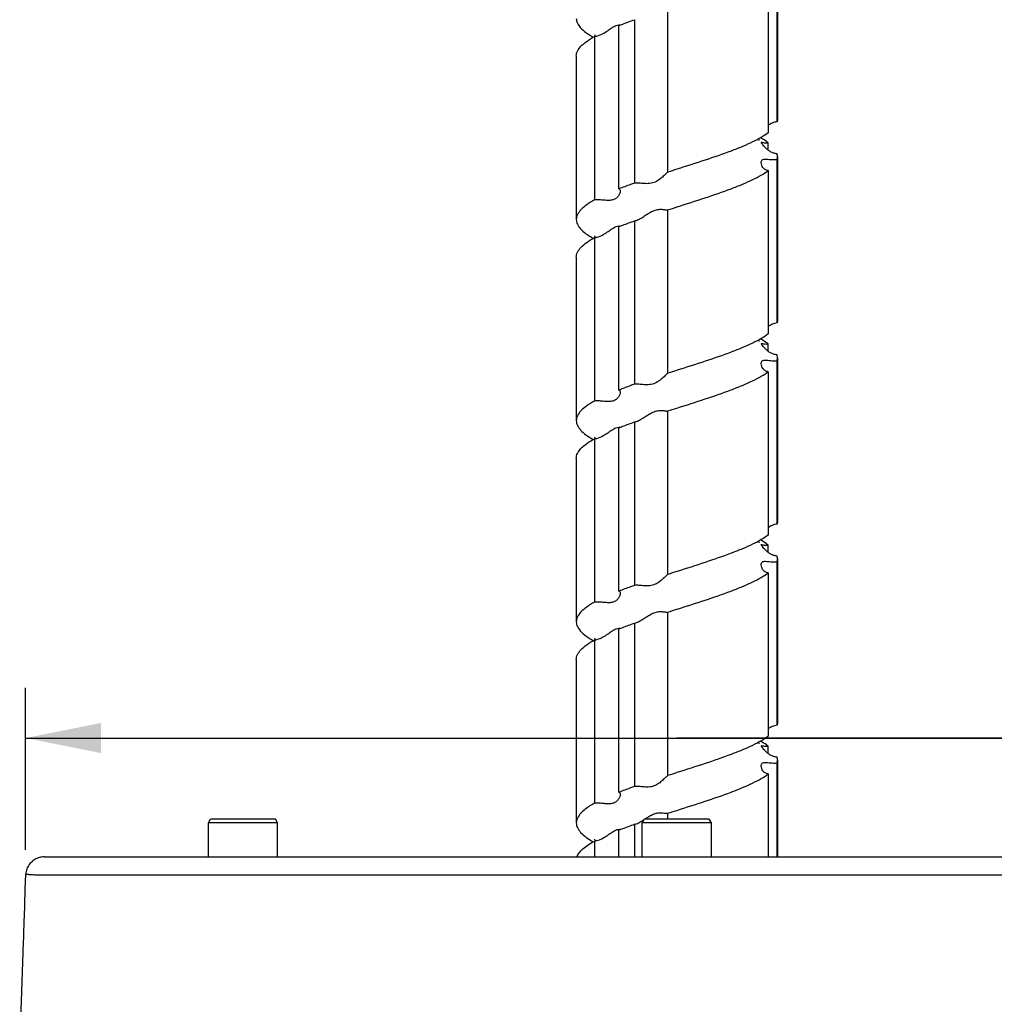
# Model space of a CAD drawing. Header units: millimetres. Extents: x 16 to 3344, y 34 to 2360.
# Tile 49 of 127: x 2648 to 2725, y 920 to 998. Entities that reach past the tile are written whole.
import ezdxf

# ---------------------------------------------------------------- set-up
doc = ezdxf.new("R2010")
doc.units = ezdxf.units.MM
doc.header["$LTSCALE"] = 185.02
doc.layers.get('0').update_dxf_attribs({"linetype": 'CONTINUOUS'})
for name, color, linetype in [('RIGHT_VIEW_VBL7', 7, 'CONTINUOUS'), ('SCREW_ASM_PBL12', 7, 'CONTINUOUS'), ('TOP_ASM_PBL11', 7, 'CONTINUOUS')]:
    doc.layers.add(name, color=color, linetype=linetype)
doc.styles.get("Standard").update_dxf_attribs({"font": 'malgun.ttf'})
doc.dimstyles.new('DIMSTYLE_1', dxfattribs={"dimtxt": 16, "dimasz": 6, "dimexe": 1, "dimexo": 0.5, "dimgap": 1, "dimtad": 1, "dimdsep": 46, "dimtxsty": 'Standard', "dimblk": '_FILLED', "dimblk1": '_FILLED', "dimblk2": '_FILLED', "dimcen": 0.09, "dimclrt": 134, "dimazin": 2, "dimtp": 0.3, "dimtm": 0.3, "dimtfac": 1, "dimtofl": 0, "dimtmove": 0, "dimatfit": 3, "dimldrblk": '_FILLED', "dimfxl": 1, "dimtolj": 1, "dimarcsym": 0})

# ---------------------------------------------------------------- blocks, each defined once
blk = doc.blocks.new('_FILLED')
at = {"color": 0, "linetype": 'ByBlock'}
blk.add_solid([(0, 0), (-1, 0.2), (-1, -0.2)], dxfattribs=at)
blk = doc.blocks.new('*D30')
at = {"color": 134, "transparency": 16777216}
for p, q in [((2235.225, 900.22), (2235.225, 913.119)), ((2338.805, 900.22), (2338.805, 913.119)), ((2235.225, 909.119), (2287.015, 909.119)), ((2338.805, 909.119), (2287.015, 909.119)), ((2287.015, 909.119), (2544.776, 909.119))]:
    blk.add_line(p, q, dxfattribs=at)
at = {"color": 134, "transparency": 16777216, "xscale": 6, "yscale": 6, "zscale": 6}
for p, rotation in [((2235.225, 909.119), 180.0000052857), ((2338.805, 909.119), 5.285700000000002e-06)]:
    blk.add_blockref('_FILLED', p, dxfattribs=dict(at, rotation=rotation))
at = {"color": 134, "transparency": 16777216, "insert": (2478.583, 929.119), "char_height": 16, "width": 66.19259, "attachment_point": 1, "line_spacing_factor": 0.9}
blk.add_mtext('103.58', dxfattribs=at)
blk = doc.blocks.new('SCREW_ASM_PBL12', base_point=(2287.023, 1037.768))
at = {"layer": 'SCREW_ASM_PBL12', "color": 7}
for p, q in [((2295.015, 971.368), (2295.015, 958.368)), ((2294.983, 958.138), (2294.983, 971.138)), ((2294.275, 970.264), (2294.275, 957.264)), ((2286.295, 954.138), (2286.295, 967.138)), ((2282.408, 952.805), (2282.408, 965.805)), ((2283.655, 966.264), (2283.655, 953.264)), ((2280.475, 964.93), (2280.475, 951.93)), ((2279.015, 963.368), (2279.015, 950.368)), ((2294.275, 955.89), (2294.275, 956.472)), ((2294.983, 942.138), (2294.983, 955.138)), ((2295.015, 955.368), (2295.015, 942.368)), ((2287.015, 954.368), (2287.004, 954.364)), ((2294.275, 954.264), (2294.275, 941.264)), ((2286.288, 951.135), (2286.295, 951.138)), ((2286.295, 938.138), (2286.295, 951.138)), ((2287.015, 951.368), (2287.026, 951.371)), ((2283.654, 950.264), (2283.654, 937.264)), ((2282.408, 936.805), (2282.408, 949.805)), ((2280.475, 948.93), (2280.475, 935.93)), ((2280.509, 948.942), (2280.51, 948.935)), ((2279.015, 947.368), (2279.015, 934.368)), ((2294.275, 939.889), (2294.275, 940.472)), ((2294.983, 926.138), (2294.983, 939.138)), ((2295.015, 939.368), (2295.015, 926.368)), ((2287.027, 938.372), (2287.015, 938.368)), ((2294.275, 938.264), (2294.275, 925.264)), ((2287.003, 935.364), (2287.015, 935.368)), ((2286.288, 935.135), (2286.295, 935.138)), ((2286.295, 922.138), (2286.295, 935.138)), ((2282.408, 920.805), (2282.408, 933.805)), ((2283.655, 934.264), (2283.655, 921.264)), ((2280.475, 932.93), (2280.475, 919.93)), ((2280.51, 932.937), (2280.51, 932.935)), ((2279.015, 931.368), (2279.015, 918.368)), ((2294.275, 923.89), (2294.275, 924.472)), ((2294.983, 910.138), (2294.983, 923.138)), ((2295.015, 923.368), (2295.015, 910.368)), ((2287.015, 922.368), (2287.005, 922.364)), ((2294.275, 922.264), (2294.275, 909.264)), ((2286.288, 919.135), (2286.295, 919.138)), ((2286.295, 906.138), (2286.295, 919.138)), ((2287.015, 919.368), (2287.025, 919.371)), ((2283.654, 918.264), (2283.654, 905.264)), ((2282.408, 904.805), (2282.408, 917.805)), ((2280.475, 916.93), (2280.475, 903.93)), ((2280.502, 916.98), (2280.509, 916.935)), ((2279.015, 915.368), (2279.015, 902.368)), ((2294.275, 907.89), (2294.275, 908.472)), ((2294.983, 899.668), (2294.983, 907.138)), ((2295.015, 907.368), (2295.015, 899.668)), ((2287.018, 906.369), (2287.015, 906.368)), ((2294.275, 906.264), (2294.275, 899.668)), ((2286.288, 903.135), (2286.295, 903.138)), ((2286.295, 902.668), (2286.295, 903.138)), ((2287.012, 903.367), (2287.015, 903.368)), ((2282.408, 899.668), (2282.408, 901.805)), ((2283.654, 902.264), (2283.654, 899.668)), ((2280.475, 900.93), (2280.475, 899.668)), ((2280.505, 900.971), (2280.509, 900.935))]:
    blk.add_line(p, q, dxfattribs=at)
for points in [[(2280.472, 965.065), (2280.47, 965.068), (2280.474, 965.061), (2280.488, 965.03), (2280.503, 964.979), (2280.508, 964.935)], [(2293.567, 956.657), (2293.569, 956.654), (2293.564, 956.662), (2293.55, 956.694), (2293.533, 956.749), (2293.526, 956.789)], [(2280.473, 949.063), (2280.469, 949.068), (2280.471, 949.065), (2280.483, 949.041), (2280.498, 948.998), (2280.509, 948.942)], [(2293.563, 940.662), (2293.566, 940.658), (2293.562, 940.665), (2293.548, 940.696), (2293.531, 940.752), (2293.525, 940.789)], [(2280.476, 933.059), (2280.472, 933.065), (2280.473, 933.063), (2280.485, 933.039), (2280.499, 932.995), (2280.51, 932.937)], [(2293.567, 924.658), (2293.568, 924.656), (2293.562, 924.668), (2293.548, 924.7), (2293.531, 924.756), (2293.525, 924.789)], [(2280.47, 917.067), (2280.468, 917.07), (2280.473, 917.063), (2280.486, 917.031), (2280.502, 916.98)], [(2293.565, 908.658), (2293.567, 908.656), (2293.562, 908.664), (2293.549, 908.696), (2293.532, 908.751), (2293.526, 908.789)], [(2280.473, 901.063), (2280.471, 901.066), (2280.477, 901.055), (2280.491, 901.022), (2280.505, 900.971)]]:
    blk.add_lwpolyline(points, dxfattribs=at)
for centre, radius, start, end in [((2282.395, 965.552), 0.296, 82.9552, 86.78607), ((2282.393, 949.55), 0.298, 83.05503, 86.58255), ((2282.391, 933.497), 0.351, 86.7726, 90.56495), ((2282.394, 933.549), 0.298, 83.11062, 86.7723), ((2282.394, 917.554), 0.295, 82.7966, 86.62949), ((2282.391, 901.498), 0.35, 86.66478, 90.41679), ((2282.394, 901.55), 0.298, 82.93142, 86.66763)]:
    blk.add_arc(centre, radius, start, end, dxfattribs=at)
for points, knots in [([(2279.015, 966.368), (2279.015, 966.239), (2279.087, 965.958), (2279.371, 965.577), (2279.808, 965.206), (2280.163, 964.982), (2280.363, 964.868)], [0, 0, 0, 0, 0.183602, 0.400649, 0.670488, 1, 1, 1, 1]), ([(2281.165, 965.174), (2281.295, 965.247), (2281.536, 965.405), (2281.864, 965.638), (2282.147, 965.804), (2282.337, 965.852), (2282.411, 965.848)], [0, 0, 0, 0, 0.312459, 0.603163, 0.844109, 1, 1, 1, 1]), ([(2282.408, 965.805), (2282.507, 965.844), (2282.921, 966.002), (2283.337, 966.153), (2283.655, 966.264)], [0, 0, 0, 0, 0.241196, 1, 1, 1, 1]), ([(2282.431, 965.846), (2282.436, 965.845), (2282.453, 965.842), (2282.471, 965.838), (2282.482, 965.833)], [0, 0, 0, 0, 0.296525, 1, 1, 1, 1]), ([(2280.475, 964.93), (2280.534, 964.936), (2280.777, 964.978), (2281.003, 965.083), (2281.165, 965.174)], [0, 0, 0, 0, 0.243213, 1, 1, 1, 1]), ([(2279.015, 963.368), (2279.015, 963.502), (2279.094, 963.797), (2279.403, 964.193), (2279.876, 964.579), (2280.259, 964.811), (2280.475, 964.93)], [0, 0, 0, 0, 0.180703, 0.396722, 0.66771, 1, 1, 1, 1]), ([(2294.982, 958.138), (2294.849, 958.127), (2294.594, 958.058), (2294.372, 957.921), (2294.274, 957.845)], [0, 0, 0, 0, 0.520288, 1, 1, 1, 1]), ([(2295.015, 958.368), (2295.015, 958.31), (2295.007, 958.232), (2294.988, 958.157), (2294.983, 958.138)], [0, 0, 0, 0, 0.745474, 1, 1, 1, 1]), ([(2294.275, 957.264), (2294.1, 957.131), (2293.697, 956.873), (2293.012, 956.516), (2292.207, 956.159), (2290.95, 955.664), (2289.207, 955.066), (2287.764, 954.606), (2287.015, 954.368)], [0, 0, 0, 0, 0.08389, 0.182653, 0.295359, 0.420435, 0.699328, 1, 1, 1, 1]), ([(2294.275, 956.472), (2294.23, 956.505), (2294.034, 956.648), (2293.828, 956.775), (2293.667, 956.868)], [0, 0, 0, 0, 0.231809, 1, 1, 1, 1]), ([(2293.725, 956.506), (2293.725, 956.518), (2293.772, 956.51), (2293.81, 956.5), (2293.908, 956.479), (2294.06, 956.46), (2294.198, 956.464), (2294.275, 956.471)], [0, 0, 0, 0, 0.066828, 0.150561, 0.265865, 0.581844, 1, 1, 1, 1]), ([(2294.983, 955.597), (2294.889, 955.605), (2294.709, 955.643), (2294.466, 955.754), (2294.259, 955.895), (2294.086, 956.049), (2293.945, 956.201), (2293.848, 956.32), (2293.787, 956.402), (2293.755, 956.447), (2293.735, 956.48), (2293.725, 956.499), (2293.725, 956.506)], [0, 0, 0, 0, 0.174588, 0.340361, 0.496147, 0.640971, 0.772065, 0.883021, 0.927567, 0.962594, 0.986785, 1, 1, 1, 1]), ([(2295.015, 955.368), (2295.015, 955.425), (2295.007, 955.503), (2294.988, 955.578), (2294.983, 955.597)], [0, 0, 0, 0, 0.745451, 1, 1, 1, 1]), ([(2293.725, 954.893), (2293.725, 954.936), (2293.734, 955.018), (2293.826, 955.173), (2294.045, 955.188), (2294.263, 955.166), (2294.57, 955.133), (2294.814, 955.125), (2294.982, 955.138)], [0, 0, 0, 0, 0.09024, 0.170112, 0.356886, 0.489825, 0.644944, 1, 1, 1, 1]), ([(2294.275, 954.264), (2294.188, 954.273), (2294.025, 954.325), (2293.849, 954.492), (2293.75, 954.688), (2293.725, 954.827), (2293.725, 954.893)], [0, 0, 0, 0, 0.288478, 0.543488, 0.781036, 1, 1, 1, 1]), ([(2294.983, 955.138), (2294.988, 955.157), (2295.007, 955.232), (2295.015, 955.31), (2295.015, 955.368)], [0, 0, 0, 0, 0.254526, 1, 1, 1, 1]), ([(2286.295, 954.138), (2286.275, 954.129), (2286.231, 954.089), (2286.153, 954.017), (2286.053, 953.919), (2285.934, 953.806), (2285.798, 953.685), (2285.591, 953.518), (2285.352, 953.368), (2285.079, 953.269), (2284.783, 953.212), (2284.416, 953.219), (2284.019, 953.264), (2283.766, 953.278), (2283.655, 953.264)], [0, 0, 0, 0, 0.022447, 0.059948, 0.108628, 0.165293, 0.227721, 0.294463, 0.437473, 0.513012, 0.59027, 0.743818, 0.884869, 1, 1, 1, 1]), ([(2287.026, 951.371), (2287.774, 951.609), (2289.215, 952.068), (2290.956, 952.666), (2292.21, 953.16), (2293.014, 953.517), (2293.698, 953.873), (2294.1, 954.131), (2294.275, 954.264)], [0, 0, 0, 0, 0.300706, 0.579577, 0.704637, 0.817333, 0.916095, 1, 1, 1, 1]), ([(2283.655, 953.264), (2283.547, 953.226), (2283.129, 953.078), (2282.714, 952.924), (2282.408, 952.805)], [0, 0, 0, 0, 0.258379, 1, 1, 1, 1]), ([(2282.505, 952.645), (2282.505, 952.581), (2282.47, 952.44), (2282.365, 952.237), (2282.188, 952.04), (2281.92, 951.905), (2281.588, 951.876), (2281.227, 951.904), (2280.853, 951.938), (2280.599, 951.941), (2280.475, 951.93)], [0, 0, 0, 0, 0.079135, 0.174763, 0.281392, 0.399538, 0.535629, 0.687726, 0.846018, 1, 1, 1, 1]), ([(2282.408, 952.805), (2282.423, 952.801), (2282.453, 952.788), (2282.497, 952.735), (2282.505, 952.681), (2282.505, 952.645)], [0, 0, 0, 0, 0.236278, 0.465735, 1, 1, 1, 1]), ([(2280.475, 951.93), (2280.259, 951.811), (2279.876, 951.579), (2279.403, 951.193), (2279.095, 950.797), (2279.015, 950.502), (2279.015, 950.368)], [0, 0, 0, 0, 0.332269, 0.603266, 0.81935, 1, 1, 1, 1]), ([(2283.807, 950.302), (2283.92, 950.343), (2284.145, 950.463), (2284.474, 950.678), (2284.821, 950.904), (2285.185, 951.095), (2285.558, 951.188), (2285.844, 951.182), (2286.033, 951.158), (2286.141, 951.14), (2286.223, 951.13), (2286.27, 951.13), (2286.288, 951.135)], [0, 0, 0, 0, 0.132453, 0.28167, 0.437344, 0.592351, 0.736565, 0.858329, 0.908032, 0.948839, 0.979674, 1, 1, 1, 1]), ([(2279.015, 950.368), (2279.015, 950.239), (2279.087, 949.958), (2279.371, 949.576), (2279.808, 949.206), (2280.163, 948.982), (2280.363, 948.868)], [0, 0, 0, 0, 0.183561, 0.400677, 0.670513, 1, 1, 1, 1]), ([(2282.408, 949.805), (2282.507, 949.844), (2282.921, 950.002), (2283.337, 950.152), (2283.654, 950.264)], [0, 0, 0, 0, 0.241195, 1, 1, 1, 1]), ([(2283.654, 950.264), (2283.667, 950.265), (2283.719, 950.274), (2283.769, 950.289), (2283.807, 950.302)], [0, 0, 0, 0, 0.233209, 1, 1, 1, 1]), ([(2281.166, 949.175), (2281.296, 949.248), (2281.537, 949.406), (2281.864, 949.639), (2282.147, 949.806), (2282.337, 949.852), (2282.411, 949.848)], [0, 0, 0, 0, 0.312469, 0.603196, 0.844127, 1, 1, 1, 1]), ([(2282.43, 949.846), (2282.435, 949.846), (2282.453, 949.843), (2282.47, 949.838), (2282.482, 949.833)], [0, 0, 0, 0, 0.297207, 1, 1, 1, 1]), ([(2279.015, 947.368), (2279.015, 947.502), (2279.095, 947.797), (2279.403, 948.193), (2279.876, 948.579), (2280.259, 948.811), (2280.475, 948.93)], [0, 0, 0, 0, 0.180651, 0.396735, 0.667732, 1, 1, 1, 1]), ([(2280.475, 948.93), (2280.534, 948.935), (2280.777, 948.978), (2281.004, 949.084), (2281.166, 949.175)], [0, 0, 0, 0, 0.243214, 1, 1, 1, 1]), ([(2295.015, 942.368), (2295.015, 942.31), (2295.007, 942.232), (2294.988, 942.157), (2294.983, 942.138)], [0, 0, 0, 0, 0.745458, 1, 1, 1, 1]), ([(2294.982, 942.138), (2294.849, 942.127), (2294.594, 942.057), (2294.373, 941.92), (2294.274, 941.845)], [0, 0, 0, 0, 0.520263, 1, 1, 1, 1]), ([(2294.275, 941.264), (2294.1, 941.131), (2293.698, 940.873), (2293.014, 940.517), (2292.211, 940.161), (2290.956, 939.666), (2289.216, 939.068), (2287.775, 938.61), (2287.027, 938.372)], [0, 0, 0, 0, 0.08391, 0.182676, 0.295366, 0.420423, 0.699292, 1, 1, 1, 1]), ([(2294.275, 940.472), (2294.23, 940.505), (2294.034, 940.648), (2293.828, 940.775), (2293.667, 940.868)], [0, 0, 0, 0, 0.231829, 1, 1, 1, 1]), ([(2293.725, 940.506), (2293.725, 940.518), (2293.772, 940.511), (2293.81, 940.501), (2293.908, 940.48), (2294.06, 940.46), (2294.198, 940.464), (2294.275, 940.472)], [0, 0, 0, 0, 0.066897, 0.150612, 0.265915, 0.581891, 1, 1, 1, 1]), ([(2294.982, 939.597), (2294.889, 939.605), (2294.709, 939.643), (2294.466, 939.754), (2294.259, 939.895), (2294.086, 940.048), (2293.945, 940.2), (2293.848, 940.32), (2293.787, 940.402), (2293.755, 940.447), (2293.735, 940.48), (2293.725, 940.499), (2293.725, 940.506)], [0, 0, 0, 0, 0.174539, 0.340252, 0.495964, 0.640705, 0.771734, 0.88269, 0.927279, 0.962381, 0.986673, 1, 1, 1, 1]), ([(2293.725, 938.892), (2293.725, 938.935), (2293.734, 939.017), (2293.826, 939.172), (2294.044, 939.188), (2294.263, 939.166), (2294.57, 939.133), (2294.814, 939.125), (2294.983, 939.138)], [0, 0, 0, 0, 0.090263, 0.170265, 0.357066, 0.489959, 0.645035, 1, 1, 1, 1]), ([(2295.015, 939.368), (2295.015, 939.425), (2295.007, 939.503), (2294.988, 939.578), (2294.983, 939.597)], [0, 0, 0, 0, 0.745488, 1, 1, 1, 1]), ([(2294.983, 939.138), (2294.988, 939.157), (2295.007, 939.232), (2295.015, 939.31), (2295.015, 939.368)], [0, 0, 0, 0, 0.254525, 1, 1, 1, 1]), ([(2294.275, 938.264), (2294.188, 938.273), (2294.025, 938.325), (2293.849, 938.492), (2293.75, 938.687), (2293.725, 938.826), (2293.725, 938.892)], [0, 0, 0, 0, 0.288603, 0.543615, 0.781065, 1, 1, 1, 1]), ([(2286.295, 938.138), (2286.275, 938.128), (2286.231, 938.089), (2286.153, 938.017), (2286.053, 937.919), (2285.934, 937.806), (2285.798, 937.685), (2285.591, 937.518), (2285.352, 937.369), (2285.078, 937.27), (2284.783, 937.213), (2284.416, 937.22), (2284.019, 937.264), (2283.766, 937.278), (2283.654, 937.264)], [0, 0, 0, 0, 0.022472, 0.059981, 0.108657, 0.165311, 0.227726, 0.294459, 0.437469, 0.513015, 0.59028, 0.743832, 0.884878, 1, 1, 1, 1]), ([(2287.015, 935.368), (2287.764, 935.606), (2289.208, 936.065), (2290.95, 936.664), (2292.207, 937.159), (2293.012, 937.516), (2293.697, 937.873), (2294.1, 938.131), (2294.275, 938.264)], [0, 0, 0, 0, 0.30067, 0.579564, 0.704638, 0.817339, 0.916106, 1, 1, 1, 1]), ([(2283.654, 937.264), (2283.546, 937.226), (2283.129, 937.078), (2282.714, 936.924), (2282.408, 936.805)], [0, 0, 0, 0, 0.258378, 1, 1, 1, 1]), ([(2282.408, 936.805), (2282.423, 936.801), (2282.453, 936.788), (2282.497, 936.735), (2282.505, 936.681), (2282.505, 936.645)], [0, 0, 0, 0, 0.236379, 0.465893, 1, 1, 1, 1]), ([(2282.505, 936.645), (2282.505, 936.581), (2282.47, 936.44), (2282.364, 936.237), (2282.188, 936.041), (2281.92, 935.906), (2281.588, 935.876), (2281.227, 935.904), (2280.853, 935.938), (2280.599, 935.941), (2280.475, 935.93)], [0, 0, 0, 0, 0.079072, 0.174622, 0.281212, 0.399402, 0.535541, 0.68767, 0.845991, 1, 1, 1, 1]), ([(2280.475, 935.93), (2280.259, 935.811), (2279.876, 935.579), (2279.403, 935.193), (2279.094, 934.797), (2279.015, 934.502), (2279.015, 934.368)], [0, 0, 0, 0, 0.332282, 0.603241, 0.819276, 1, 1, 1, 1]), ([(2283.807, 934.302), (2283.919, 934.343), (2284.144, 934.463), (2284.474, 934.677), (2284.821, 934.903), (2285.185, 935.094), (2285.558, 935.187), (2285.844, 935.182), (2286.033, 935.157), (2286.142, 935.14), (2286.223, 935.13), (2286.27, 935.13), (2286.288, 935.135)], [0, 0, 0, 0, 0.132441, 0.281672, 0.437377, 0.592416, 0.736655, 0.858417, 0.908106, 0.948894, 0.979704, 1, 1, 1, 1]), ([(2279.015, 934.368), (2279.015, 934.239), (2279.087, 933.958), (2279.371, 933.577), (2279.808, 933.206), (2280.163, 932.982), (2280.363, 932.868)], [0, 0, 0, 0, 0.18356, 0.400617, 0.670491, 1, 1, 1, 1]), ([(2281.164, 933.174), (2281.29, 933.245), (2281.523, 933.397), (2281.844, 933.624), (2282.123, 933.792), (2282.311, 933.847), (2282.388, 933.848)], [0, 0, 0, 0, 0.306809, 0.593695, 0.836018, 1, 1, 1, 1]), ([(2282.408, 933.805), (2282.507, 933.844), (2282.921, 934.002), (2283.337, 934.153), (2283.655, 934.264)], [0, 0, 0, 0, 0.241194, 1, 1, 1, 1]), ([(2282.43, 933.846), (2282.435, 933.845), (2282.453, 933.842), (2282.47, 933.838), (2282.482, 933.833)], [0, 0, 0, 0, 0.29652, 1, 1, 1, 1]), ([(2283.655, 934.264), (2283.667, 934.265), (2283.718, 934.274), (2283.769, 934.289), (2283.807, 934.302)], [0, 0, 0, 0, 0.233262, 1, 1, 1, 1]), ([(2279.015, 931.368), (2279.015, 931.502), (2279.094, 931.797), (2279.403, 932.193), (2279.876, 932.579), (2280.259, 932.811), (2280.475, 932.93)], [0, 0, 0, 0, 0.180723, 0.396758, 0.667716, 1, 1, 1, 1]), ([(2280.475, 932.93), (2280.534, 932.935), (2280.776, 932.978), (2281.003, 933.083), (2281.164, 933.174)], [0, 0, 0, 0, 0.243209, 1, 1, 1, 1]), ([(2294.983, 926.138), (2294.849, 926.127), (2294.594, 926.058), (2294.372, 925.92), (2294.274, 925.845)], [0, 0, 0, 0, 0.520274, 1, 1, 1, 1]), ([(2295.015, 926.368), (2295.015, 926.31), (2295.007, 926.232), (2294.988, 926.157), (2294.983, 926.138)], [0, 0, 0, 0, 0.745453, 1, 1, 1, 1]), ([(2294.275, 925.264), (2294.1, 925.131), (2293.697, 924.873), (2293.012, 924.516), (2292.207, 924.159), (2290.95, 923.664), (2289.208, 923.066), (2287.764, 922.606), (2287.015, 922.368)], [0, 0, 0, 0, 0.083888, 0.182653, 0.29536, 0.420434, 0.699328, 1, 1, 1, 1]), ([(2294.275, 924.472), (2294.23, 924.505), (2294.034, 924.648), (2293.828, 924.775), (2293.667, 924.868)], [0, 0, 0, 0, 0.231816, 1, 1, 1, 1]), ([(2293.725, 924.506), (2293.725, 924.518), (2293.772, 924.51), (2293.81, 924.5), (2293.908, 924.479), (2294.06, 924.46), (2294.198, 924.464), (2294.275, 924.472)], [0, 0, 0, 0, 0.066785, 0.150547, 0.265869, 0.581854, 1, 1, 1, 1]), ([(2294.983, 923.597), (2294.889, 923.604), (2294.709, 923.643), (2294.466, 923.754), (2294.259, 923.895), (2294.086, 924.049), (2293.945, 924.201), (2293.848, 924.321), (2293.787, 924.402), (2293.755, 924.448), (2293.735, 924.48), (2293.725, 924.499), (2293.725, 924.506)], [0, 0, 0, 0, 0.174558, 0.340296, 0.496049, 0.640856, 0.771972, 0.882989, 0.927566, 0.962613, 0.986806, 1, 1, 1, 1]), ([(2295.015, 923.368), (2295.015, 923.425), (2295.007, 923.503), (2294.988, 923.578), (2294.983, 923.597)], [0, 0, 0, 0, 0.745447, 1, 1, 1, 1]), ([(2293.725, 922.893), (2293.725, 922.936), (2293.734, 923.018), (2293.826, 923.173), (2294.045, 923.189), (2294.263, 923.166), (2294.57, 923.133), (2294.814, 923.125), (2294.982, 923.138)], [0, 0, 0, 0, 0.090372, 0.170336, 0.35704, 0.489944, 0.645025, 1, 1, 1, 1]), ([(2294.275, 922.264), (2294.188, 922.273), (2294.025, 922.325), (2293.849, 922.492), (2293.75, 922.688), (2293.725, 922.826), (2293.725, 922.893)], [0, 0, 0, 0, 0.288423, 0.543353, 0.780878, 1, 1, 1, 1]), ([(2294.983, 923.138), (2294.988, 923.157), (2295.007, 923.232), (2295.015, 923.31), (2295.015, 923.368)], [0, 0, 0, 0, 0.254545, 1, 1, 1, 1]), ([(2286.295, 922.138), (2286.275, 922.129), (2286.231, 922.089), (2286.154, 922.017), (2286.053, 921.919), (2285.934, 921.806), (2285.798, 921.685), (2285.591, 921.518), (2285.352, 921.368), (2285.079, 921.269), (2284.783, 921.213), (2284.416, 921.22), (2284.019, 921.264), (2283.766, 921.278), (2283.655, 921.264)], [0, 0, 0, 0, 0.02246, 0.059974, 0.108663, 0.165332, 0.227759, 0.294496, 0.437489, 0.513025, 0.590282, 0.743829, 0.884875, 1, 1, 1, 1]), ([(2287.025, 919.371), (2287.773, 919.609), (2289.215, 920.068), (2290.955, 920.666), (2292.21, 921.16), (2293.013, 921.517), (2293.698, 921.873), (2294.1, 922.131), (2294.275, 922.264)], [0, 0, 0, 0, 0.300704, 0.579577, 0.704637, 0.817334, 0.9161, 1, 1, 1, 1]), ([(2283.655, 921.264), (2283.547, 921.226), (2283.129, 921.078), (2282.714, 920.924), (2282.408, 920.805)], [0, 0, 0, 0, 0.258378, 1, 1, 1, 1]), ([(2282.505, 920.644), (2282.505, 920.58), (2282.47, 920.44), (2282.365, 920.236), (2282.188, 920.04), (2281.92, 919.905), (2281.588, 919.876), (2281.227, 919.904), (2280.853, 919.938), (2280.599, 919.941), (2280.475, 919.93)], [0, 0, 0, 0, 0.079169, 0.174781, 0.281359, 0.399489, 0.535599, 0.687709, 0.846011, 1, 1, 1, 1]), ([(2282.408, 920.805), (2282.423, 920.801), (2282.453, 920.788), (2282.497, 920.735), (2282.505, 920.68), (2282.505, 920.644)], [0, 0, 0, 0, 0.236195, 0.465683, 1, 1, 1, 1]), ([(2280.475, 919.93), (2280.259, 919.811), (2279.876, 919.579), (2279.403, 919.194), (2279.135, 918.847), (2279.032, 918.569), (2279.015, 918.433), (2279.015, 918.368)], [0, 0, 0, 0, 0.331893, 0.602596, 0.818396, 0.911641, 1, 1, 1, 1]), ([(2283.808, 918.303), (2283.92, 918.343), (2284.145, 918.463), (2284.475, 918.678), (2284.821, 918.904), (2285.186, 919.095), (2285.558, 919.189), (2285.844, 919.182), (2286.034, 919.158), (2286.142, 919.141), (2286.223, 919.13), (2286.27, 919.13), (2286.288, 919.135)], [0, 0, 0, 0, 0.132487, 0.281734, 0.437434, 0.592458, 0.736673, 0.858416, 0.908103, 0.948892, 0.979704, 1, 1, 1, 1]), ([(2279.015, 918.368), (2279.015, 918.239), (2279.087, 917.958), (2279.371, 917.577), (2279.808, 917.206), (2280.163, 916.982), (2280.363, 916.868)], [0, 0, 0, 0, 0.183603, 0.40069, 0.670505, 1, 1, 1, 1]), ([(2282.408, 917.805), (2282.507, 917.844), (2282.921, 918.002), (2283.337, 918.153), (2283.654, 918.264)], [0, 0, 0, 0, 0.241196, 1, 1, 1, 1]), ([(2283.654, 918.264), (2283.667, 918.265), (2283.719, 918.274), (2283.77, 918.289), (2283.808, 918.303)], [0, 0, 0, 0, 0.233202, 1, 1, 1, 1]), ([(2281.166, 917.175), (2281.296, 917.248), (2281.537, 917.406), (2281.865, 917.639), (2282.147, 917.805), (2282.337, 917.852), (2282.411, 917.848)], [0, 0, 0, 0, 0.312497, 0.603229, 0.844173, 1, 1, 1, 1]), ([(2282.431, 917.846), (2282.436, 917.846), (2282.454, 917.843), (2282.471, 917.838), (2282.482, 917.833)], [0, 0, 0, 0, 0.29681, 1, 1, 1, 1]), ([(2279.015, 915.368), (2279.015, 915.433), (2279.032, 915.569), (2279.135, 915.847), (2279.403, 916.194), (2279.876, 916.579), (2280.259, 916.811), (2280.475, 916.93)], [0, 0, 0, 0, 0.088359, 0.181605, 0.397405, 0.668109, 1, 1, 1, 1]), ([(2280.475, 916.93), (2280.534, 916.935), (2280.777, 916.978), (2281.004, 917.084), (2281.166, 917.175)], [0, 0, 0, 0, 0.243214, 1, 1, 1, 1]), ([(2294.982, 910.138), (2294.849, 910.127), (2294.594, 910.058), (2294.373, 909.921), (2294.274, 909.845)], [0, 0, 0, 0, 0.520276, 1, 1, 1, 1]), ([(2295.015, 910.368), (2295.015, 910.31), (2295.007, 910.232), (2294.988, 910.157), (2294.983, 910.138)], [0, 0, 0, 0, 0.745499, 1, 1, 1, 1]), ([(2294.275, 909.264), (2294.1, 909.131), (2293.697, 908.873), (2293.012, 908.516), (2292.208, 908.16), (2290.952, 907.665), (2289.21, 907.066), (2287.767, 906.607), (2287.018, 906.369)], [0, 0, 0, 0, 0.0839, 0.182663, 0.295362, 0.420433, 0.699319, 1, 1, 1, 1]), ([(2294.275, 908.472), (2294.23, 908.505), (2294.034, 908.648), (2293.828, 908.775), (2293.667, 908.868)], [0, 0, 0, 0, 0.231818, 1, 1, 1, 1]), ([(2293.725, 908.506), (2293.725, 908.518), (2293.772, 908.51), (2293.81, 908.5), (2293.908, 908.479), (2294.061, 908.46), (2294.198, 908.464), (2294.275, 908.472)], [0, 0, 0, 0, 0.066895, 0.150601, 0.265891, 0.581864, 1, 1, 1, 1]), ([(2294.982, 907.597), (2294.889, 907.605), (2294.709, 907.643), (2294.466, 907.754), (2294.259, 907.895), (2294.086, 908.049), (2293.945, 908.2), (2293.848, 908.32), (2293.787, 908.401), (2293.755, 908.447), (2293.735, 908.48), (2293.725, 908.498), (2293.725, 908.506)], [0, 0, 0, 0, 0.174574, 0.340328, 0.496081, 0.640857, 0.7719, 0.882831, 0.92739, 0.962453, 0.986705, 1, 1, 1, 1]), ([(2293.725, 906.892), (2293.725, 906.935), (2293.734, 907.017), (2293.826, 907.172), (2294.045, 907.188), (2294.263, 907.166), (2294.57, 907.133), (2294.814, 907.125), (2294.983, 907.138)], [0, 0, 0, 0, 0.090195, 0.170107, 0.356931, 0.489858, 0.644966, 1, 1, 1, 1]), ([(2295.015, 907.368), (2295.015, 907.425), (2295.007, 907.503), (2294.988, 907.578), (2294.983, 907.597)], [0, 0, 0, 0, 0.745493, 1, 1, 1, 1]), ([(2294.983, 907.138), (2294.988, 907.157), (2295.007, 907.232), (2295.015, 907.31), (2295.015, 907.368)], [0, 0, 0, 0, 0.254502, 1, 1, 1, 1]), ([(2287.015, 903.368), (2287.764, 903.606), (2289.207, 904.066), (2290.95, 904.664), (2292.207, 905.159), (2293.012, 905.516), (2293.697, 905.872), (2294.1, 906.131), (2294.275, 906.264)], [0, 0, 0, 0, 0.300671, 0.579563, 0.704639, 0.817341, 0.916104, 1, 1, 1, 1]), ([(2294.275, 906.264), (2294.188, 906.273), (2294.025, 906.325), (2293.849, 906.492), (2293.75, 906.688), (2293.725, 906.826), (2293.725, 906.892)], [0, 0, 0, 0, 0.288607, 0.543663, 0.781136, 1, 1, 1, 1]), ([(2286.295, 906.138), (2286.275, 906.128), (2286.231, 906.089), (2286.153, 906.017), (2286.053, 905.919), (2285.934, 905.806), (2285.798, 905.685), (2285.591, 905.518), (2285.352, 905.369), (2285.079, 905.269), (2284.783, 905.213), (2284.416, 905.219), (2284.019, 905.264), (2283.766, 905.278), (2283.654, 905.264)], [0, 0, 0, 0, 0.022454, 0.059952, 0.108624, 0.16528, 0.227701, 0.29444, 0.437459, 0.513005, 0.590269, 0.74382, 0.884872, 1, 1, 1, 1]), ([(2283.654, 905.264), (2283.547, 905.226), (2283.129, 905.078), (2282.714, 904.924), (2282.408, 904.805)], [0, 0, 0, 0, 0.25838, 1, 1, 1, 1]), ([(2282.408, 904.805), (2282.423, 904.801), (2282.453, 904.788), (2282.497, 904.735), (2282.505, 904.681), (2282.505, 904.645)], [0, 0, 0, 0, 0.236399, 0.465869, 1, 1, 1, 1]), ([(2280.475, 903.93), (2280.259, 903.811), (2279.876, 903.579), (2279.403, 903.193), (2279.094, 902.797), (2279.015, 902.502), (2279.015, 902.368)], [0, 0, 0, 0, 0.332271, 0.603228, 0.819301, 1, 1, 1, 1]), ([(2282.505, 904.645), (2282.505, 904.581), (2282.47, 904.44), (2282.364, 904.237), (2282.188, 904.041), (2281.92, 903.905), (2281.588, 903.876), (2281.227, 903.904), (2280.853, 903.938), (2280.599, 903.941), (2280.475, 903.93)], [0, 0, 0, 0, 0.079074, 0.174654, 0.281278, 0.39947, 0.535589, 0.687702, 0.846008, 1, 1, 1, 1]), ([(2284.458, 902.667), (2284.546, 902.725), (2284.723, 902.841), (2284.996, 902.999), (2285.279, 903.121), (2285.561, 903.181), (2285.815, 903.184), (2286.021, 903.16), (2286.161, 903.137), (2286.243, 903.129), (2286.275, 903.131), (2286.288, 903.135)], [0, 0, 0, 0, 0.161778, 0.324735, 0.484104, 0.632822, 0.763804, 0.871856, 0.952013, 0.980105, 1, 1, 1, 1]), ([(2279.015, 902.368), (2279.015, 902.239), (2279.087, 901.958), (2279.371, 901.577), (2279.808, 901.206), (2280.163, 900.982), (2280.363, 900.868)], [0, 0, 0, 0, 0.183534, 0.400625, 0.670505, 1, 1, 1, 1]), ([(2283.807, 902.302), (2283.911, 902.34), (2284.122, 902.451), (2284.321, 902.578), (2284.426, 902.646)], [0, 0, 0, 0, 0.470593, 1, 1, 1, 1]), ([(2281.165, 901.175), (2281.29, 901.245), (2281.524, 901.398), (2281.844, 901.625), (2282.123, 901.793), (2282.312, 901.847), (2282.388, 901.848)], [0, 0, 0, 0, 0.306919, 0.593885, 0.836171, 1, 1, 1, 1]), ([(2282.408, 901.805), (2282.507, 901.844), (2282.921, 902.002), (2283.337, 902.152), (2283.654, 902.264)], [0, 0, 0, 0, 0.241193, 1, 1, 1, 1]), ([(2282.431, 901.846), (2282.436, 901.845), (2282.453, 901.842), (2282.47, 901.838), (2282.481, 901.833)], [0, 0, 0, 0, 0.296148, 1, 1, 1, 1]), ([(2283.654, 902.264), (2283.667, 902.265), (2283.718, 902.274), (2283.769, 902.289), (2283.807, 902.302)], [0, 0, 0, 0, 0.233262, 1, 1, 1, 1]), ([(2279.07, 899.668), (2279.112, 899.781), (2279.25, 900.013), (2279.558, 900.327), (2279.975, 900.64), (2280.297, 900.832), (2280.475, 900.93)], [0, 0, 0, 0, 0.188468, 0.413858, 0.683617, 1, 1, 1, 1]), ([(2280.475, 900.93), (2280.534, 900.935), (2280.777, 900.978), (2281.003, 901.084), (2281.165, 901.175)], [0, 0, 0, 0, 0.243207, 1, 1, 1, 1])]:
    blk.add_open_spline(points, degree=3, knots=knots, dxfattribs=at)
for points in [[(2287.004, 954.364), (2286.767, 954.289), (2286.531, 954.214), (2286.295, 954.138)], [(2286.295, 951.138), (2286.535, 951.215), (2286.775, 951.291), (2287.015, 951.368)], [(2287.015, 938.368), (2286.775, 938.291), (2286.535, 938.215), (2286.295, 938.138)], [(2286.295, 935.138), (2286.531, 935.214), (2286.767, 935.289), (2287.003, 935.364)], [(2287.005, 922.364), (2286.768, 922.289), (2286.532, 922.214), (2286.295, 922.138)], [(2286.295, 919.138), (2286.535, 919.215), (2286.775, 919.291), (2287.015, 919.368)], [(2287.015, 906.368), (2286.775, 906.291), (2286.535, 906.215), (2286.295, 906.138)], [(2286.295, 903.138), (2286.534, 903.214), (2286.773, 903.29), (2287.012, 903.367)]]:
    blk.add_open_spline(points, degree=3, dxfattribs=at)
blk = doc.blocks.new('TOP_ASM_PBL11', base_point=(2380.268, 804.993))
at = {"layer": 'TOP_ASM_PBL11', "color": 7}
for p, q in [((2249.765, 902.368), (2249.938, 902.668)), ((2249.765, 899.668), (2249.765, 902.368)), ((2255.265, 902.368), (2249.765, 902.368)), ((2255.092, 902.668), (2249.938, 902.668)), ((2255.265, 902.368), (2255.092, 902.668)), ((2255.265, 899.668), (2255.265, 902.368)), ((2284.265, 902.368), (2284.438, 902.668)), ((2284.265, 899.668), (2284.265, 902.368)), ((2289.765, 902.368), (2284.265, 902.368)), ((2289.592, 902.668), (2284.438, 902.668)), ((2289.765, 902.368), (2289.592, 902.668)), ((2289.765, 899.668), (2289.765, 902.368)), ((2236.718, 899.668), (2337.312, 899.668)), ((2235.121, 895.294), (2235.107, 894.881)), ((2235.115, 895.125), (2235.089, 894.413)), ((2235.033, 892.959), (2234.998, 892.05)), ((2234.998, 892.05), (2234.861, 888.192))]:
    blk.add_line(p, q, dxfattribs=at)
for points in [[(2236.718, 899.668), (2236.617, 899.664), (2236.516, 899.654), (2236.417, 899.637), (2236.319, 899.614), (2236.222, 899.584), (2236.128, 899.547), (2236.037, 899.504), (2235.948, 899.455), (2235.864, 899.401), (2235.783, 899.341), (2235.706, 899.275), (2235.634, 899.204), (2235.566, 899.129), (2235.504, 899.05), (2235.448, 898.966), (2235.397, 898.879), (2235.352, 898.788), (2235.313, 898.695), (2235.281, 898.6), (2235.255, 898.502), (2235.236, 898.403), (2235.224, 898.303), (2235.221, 898.263)], [(2235.196, 897.879), (2235.188, 897.752), (2235.182, 897.62), (2235.175, 897.482), (2235.17, 897.34), (2235.165, 897.193), (2235.161, 897.042), (2235.157, 896.886), (2235.154, 896.726), (2235.145, 896.222)], [(2235.221, 898.263), (2235.211, 898.115), (2235.196, 897.879)], [(2235.145, 896.222), (2235.141, 896.046), (2235.137, 895.864), (2235.132, 895.678), (2235.127, 895.487), (2235.121, 895.294)], [(2235.089, 894.413), (2235.059, 893.624), (2235.057, 893.571), (2235.046, 893.299)], [(2235.046, 893.299), (2235.044, 893.244), (2235.042, 893.188), (2235.033, 892.959)], [(2234.861, 888.192), (2234.796, 886.384), (2234.793, 886.288), (2234.789, 886.191), (2234.754, 885.196)]]:
    blk.add_lwpolyline(points, dxfattribs=at)
blk.add_open_spline([(2235.221, 898.263), (2235.221, 898.273), (2235.228, 898.295), (2235.265, 898.305), (2235.307, 898.303), (2235.359, 898.297), (2235.418, 898.287), (2235.485, 898.277), (2235.559, 898.267), (2235.642, 898.26), (2235.734, 898.255), (2235.871, 898.251), (2236.062, 898.248), (2236.312, 898.244), (2236.686, 898.238), (2237.195, 898.235), (2237.842, 898.235), (2238.532, 898.236), (2239.253, 898.236), (2239.999, 898.237), (2240.763, 898.238), (2241.542, 898.239), (2242.603, 898.24), (2243.95, 898.24), (2245.585, 898.241), (2247.241, 898.241), (2248.913, 898.241), (2250.597, 898.241), (2252.862, 898.241), (2255.713, 898.24), (2259.152, 898.24), (2262.608, 898.239), (2266.074, 898.238), (2269.547, 898.237), (2273.023, 898.237), (2276.503, 898.237), (2281.147, 898.236), (2286.954, 898.236), (2292.762, 898.236), (2297.406, 898.237), (2300.885, 898.237), (2304.362, 898.237), (2307.835, 898.238), (2311.302, 898.239), (2314.758, 898.24), (2318.198, 898.24), (2321.049, 898.241), (2323.315, 898.241), (2325, 898.241), (2326.673, 898.241), (2328.33, 898.241), (2329.967, 898.24), (2331.316, 898.24), (2332.378, 898.239), (2333.159, 898.238), (2333.926, 898.237), (2334.674, 898.237), (2335.4, 898.236), (2336.094, 898.235), (2336.748, 898.235), (2337.349, 898.237), (2337.807, 898.246), (2338.13, 898.25), (2338.33, 898.255), (2338.476, 898.267), (2338.576, 898.282), (2338.639, 898.292), (2338.695, 898.3), (2338.738, 898.304), (2338.767, 898.303), (2338.789, 898.299), (2338.802, 898.288), (2338.806, 898.28)], degree=3, knots=[0, 0, 0, 0, 0.000281, 0.000587, 0.001009, 0.001517, 0.002096, 0.002748, 0.003474, 0.004277, 0.005159, 0.006118, 0.008264, 0.010689, 0.013336, 0.019115, 0.025404, 0.032088, 0.039074, 0.046287, 0.053675, 0.061203, 0.068843, 0.084389, 0.100196, 0.116194, 0.132336, 0.148593, 0.164952, 0.197917, 0.231131, 0.264506, 0.297975, 0.331493, 0.365043, 0.398623, 0.43223, 0.499495, 0.566761, 0.600369, 0.63395, 0.667501, 0.701021, 0.734493, 0.767872, 0.801093, 0.834069, 0.850434, 0.866699, 0.88285, 0.898859, 0.914682, 0.930248, 0.937903, 0.945448, 0.952857, 0.960097, 0.967118, 0.973851, 0.980202, 0.986058, 0.991247, 0.993474, 0.995403, 0.997021, 0.997715, 0.998335, 0.998882, 0.999356, 0.999557, 0.999728, 1, 1, 1, 1], dxfattribs=at)
at = {"layer": 'TOP_ASM_PBL11', "color": 134}
dim = blk.add_linear_dim(base=(2235.225, 909.119), p1=(2338.805, 899.72), p2=(2235.225, 899.72), angle=180.00001, dimstyle='DIMSTYLE_1', dxfattribs=at)
dim.commit()
dim.dimension.update_dxf_attribs({"geometry": '*D30', "text_midpoint": (2511.982, 909.119), "dimtype": 160})
blk = doc.blocks.new('RIGHT_VIEW_VBL7', base_point=(2378.645, 739.968))
at = {"layer": 'SCREW_ASM_PBL12'}
blk.add_blockref('SCREW_ASM_PBL12', (2287.023, 1037.768), dxfattribs=at)
at = {"layer": 'TOP_ASM_PBL11'}
blk.add_blockref('TOP_ASM_PBL11', (2380.268, 804.993), dxfattribs=at)

msp = doc.modelspace()

# ---------------------------------------------------------------- block references
at = {"layer": 'RIGHT_VIEW_VBL7'}
msp.add_blockref('RIGHT_VIEW_VBL7', (2791.631, 771.9), dxfattribs=at)

doc.saveas('drawing.dxf')
